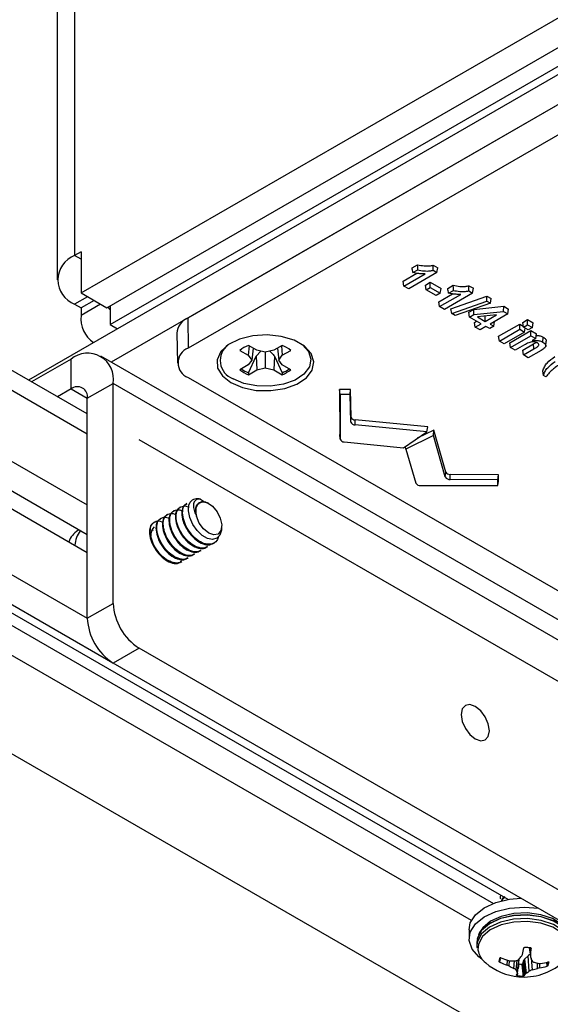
# Model space of a CAD drawing. Header units: inches. Extents: x 0.3 to 33.8, y 0.2 to 21.7.
# Tile 129 of 192: x 30 to 30.182, y 14.272 to 14.609. Entities that reach past the tile are written whole.
import ezdxf

# ---------------------------------------------------------------- set-up
doc = ezdxf.new("R2010")
doc.units = ezdxf.units.IN
doc.header["$MEASUREMENT"] = 0
doc.linetypes.add('CENTERX2', pattern=[0.7999999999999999, 0.5, -0.1, 0.1, -0.1])

msp = doc.modelspace()

# ---------------------------------------------------------------- linework, layer by layer
at = {"color": 7, "linetype": 'Continuous', "lineweight": 25}
for p, q in [((30.0191506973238, 15.76761158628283), (30.0191506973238, 14.52810102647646)), ((30.01318328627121, 15.75929483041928), (30.01318328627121, 14.51978427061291)), ((30.02136040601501, 14.51529213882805), (30.3696573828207, 14.71635970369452)), ((30.03019924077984, 14.51018958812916), (30.37849621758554, 14.71125715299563)), ((30.03125990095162, 14.50447390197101), (30.38030687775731, 14.70597443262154)), ((30.21687612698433, 14.6087681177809), (30.00337212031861, 14.48551487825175)), ((30.21687612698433, 14.59856135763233), (30.03165955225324, 14.4916381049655)), ((30.21687612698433, 14.59856135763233), (30.05777710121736, 14.50671544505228)), ((30.21703040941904, 14.58826553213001), (30.05793138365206, 14.49641961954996)), ((30.02347721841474, 14.47390845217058), (29.88667427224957, 14.55288311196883)), ((30.02347721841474, 14.46701671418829), (29.89089469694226, 14.54355497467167)), ((30.02136040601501, 14.52937666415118), (30.0191506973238, 14.52810102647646)), ((30.02136040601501, 14.52937666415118), (30.02136040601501, 14.51529213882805)), ((30.02136040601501, 14.52682538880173), (30.0191506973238, 14.52810102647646)), ((30.13445467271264, 14.5238573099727), (30.13635842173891, 14.52495632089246)), ((29.88205586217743, 14.52442587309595), (30.02347721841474, 14.44278506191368)), ((30.1314086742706, 14.51931473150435), (30.1360922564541, 14.52201850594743)), ((30.13165612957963, 14.51768164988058), (30.13888215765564, 14.52185314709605)), ((30.14296446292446, 14.52229749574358), (30.13331242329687, 14.51672549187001)), ((30.13475942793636, 14.52225730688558), (30.13639653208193, 14.52320238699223)), ((30.14164679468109, 14.52305816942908), (30.14296446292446, 14.52229749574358)), ((30.14168495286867, 14.52481207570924), (30.14321191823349, 14.52393057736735)), ((30.14296446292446, 14.52229749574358), (30.14321191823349, 14.52393057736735)), ((30.13165612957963, 14.51768164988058), (30.1314086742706, 14.51931473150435)), ((30.13902367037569, 14.51799591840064), (30.14067358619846, 14.5189483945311)), ((30.14067358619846, 14.5189483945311), (30.14435416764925, 14.51682364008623)), ((30.14067358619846, 14.51717245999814), (30.14067358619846, 14.5189483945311)), ((30.02347721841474, 14.4325799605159), (29.87525474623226, 14.51814697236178)), ((30.02136040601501, 14.51529213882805), (30.03019924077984, 14.51018958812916)), ((30.13331242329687, 14.51672549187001), (30.13165612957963, 14.51768164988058)), ((30.13927112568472, 14.51636283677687), (30.13902367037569, 14.51799591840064)), ((30.13927112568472, 14.51636283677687), (30.14067358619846, 14.51717245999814)), ((30.14270425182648, 14.51438093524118), (30.13927112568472, 14.51636283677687)), ((30.14067358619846, 14.51717245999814), (30.14410671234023, 14.51519055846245)), ((30.14410671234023, 14.51519055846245), (30.14270425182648, 14.51438093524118)), ((30.14359266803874, 14.51228106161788), (30.14827625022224, 14.51498483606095)), ((30.14384012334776, 14.5106479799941), (30.15106615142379, 14.51481947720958)), ((30.14410671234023, 14.51519055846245), (30.14435416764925, 14.51682364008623)), ((30.1551484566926, 14.5152638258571), (30.14549641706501, 14.50969182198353)), ((30.14663866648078, 14.51682364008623), (30.14854241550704, 14.51792265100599)), ((30.14694342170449, 14.51522363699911), (30.14858052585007, 14.51616871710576)), ((30.15383078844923, 14.51602449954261), (30.1551484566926, 14.5152638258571)), ((30.1538689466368, 14.51777840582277), (30.15539591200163, 14.51689690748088)), ((30.1551484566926, 14.5152638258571), (30.15539591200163, 14.51689690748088)), ((30.02356813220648, 14.51401764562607), (30.0191506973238, 14.51146751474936)), ((30.0191506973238, 14.51146751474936), (30.02136040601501, 14.51019187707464)), ((30.02577784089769, 14.51274200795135), (30.02136040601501, 14.51019187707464)), ((30.0279879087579, 14.51146616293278), (30.02136040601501, 14.5076401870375)), ((30.14384012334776, 14.5106479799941), (30.14359266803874, 14.51228106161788)), ((30.14774125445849, 14.50988613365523), (30.16005414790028, 14.51420776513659)), ((30.14802249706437, 14.50823354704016), (30.16002760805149, 14.51244715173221)), ((30.16120669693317, 14.51176647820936), (30.14920351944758, 14.50755175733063)), ((30.16002760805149, 14.51244715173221), (30.16005414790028, 14.51420776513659)), ((30.16002760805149, 14.51244715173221), (30.16120669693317, 14.51176647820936)), ((30.16005414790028, 14.51420776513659), (30.16148790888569, 14.51338007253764)), ((30.16120669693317, 14.51176647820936), (30.16148790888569, 14.51338007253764)), ((29.88205586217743, 14.50817671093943), (30.02347721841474, 14.42653589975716)), ((30.02136040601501, 14.51019187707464), (30.02136040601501, 14.5076401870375)), ((30.03125990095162, 14.51080189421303), (30.03125990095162, 14.50447390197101)), ((30.14549641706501, 14.50969182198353), (30.14384012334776, 14.5106479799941)), ((30.14802249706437, 14.50823354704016), (30.14774125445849, 14.50988613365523)), ((30.14920351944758, 14.50755175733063), (30.14802249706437, 14.50823354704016)), ((30.15387291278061, 14.50869095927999), (30.15551687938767, 14.50964000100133)), ((30.15412036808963, 14.50705787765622), (30.15387291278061, 14.50869095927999)), ((30.15551687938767, 14.50964000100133), (30.16580109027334, 14.51074359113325)), ((30.15560222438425, 14.50791333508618), (30.15551687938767, 14.50964000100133)), ((30.15560222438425, 14.50791333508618), (30.16574250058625, 14.5090014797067)), ((30.16720553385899, 14.50815688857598), (30.16111353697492, 14.50464005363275)), ((30.16574250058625, 14.5090014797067), (30.16580109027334, 14.51074359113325)), ((30.16574250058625, 14.5090014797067), (30.16720553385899, 14.50815688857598)), ((30.16580109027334, 14.51074359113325), (30.16745298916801, 14.50978997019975)), ((30.16720553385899, 14.50815688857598), (30.16745298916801, 14.50978997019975)), ((30.05777710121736, 14.50671544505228), (30.05793138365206, 14.49641961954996)), ((30.15412036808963, 14.50705787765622), (30.15560222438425, 14.50791333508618)), ((30.15805478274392, 14.50478658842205), (30.15412036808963, 14.50705787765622)), ((30.15577666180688, 14.50524739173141), (30.15651661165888, 14.50567455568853)), ((30.1560241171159, 14.50361431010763), (30.15577666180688, 14.50524739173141)), ((30.1560241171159, 14.50361431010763), (30.15805478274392, 14.50478658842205)), ((30.16327566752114, 14.50780054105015), (30.15683580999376, 14.50710953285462)), ((30.15683580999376, 14.50710953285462), (30.15945724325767, 14.50559621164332)), ((30.15942996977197, 14.50738789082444), (30.15945724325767, 14.50737214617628)), ((30.15945724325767, 14.50559621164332), (30.16327566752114, 14.50780054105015)), ((30.15945724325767, 14.50737214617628), (30.15949697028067, 14.50739508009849)), ((30.15945724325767, 14.50559621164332), (30.15945724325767, 14.50737214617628)), ((30.16238270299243, 14.50390737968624), (30.16262602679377, 14.50551319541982)), ((30.17227582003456, 14.50524739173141), (30.17392573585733, 14.50619986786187)), ((30.17252327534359, 14.50361431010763), (30.17227582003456, 14.50524739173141)), ((30.17392573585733, 14.50619986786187), (30.1758294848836, 14.50510085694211)), ((30.17392573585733, 14.5044239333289), (30.17392573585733, 14.50619986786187)), ((30.17558202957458, 14.50346777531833), (30.1758294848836, 14.50510085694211)), ((29.85226829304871, 14.50287700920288), (30.02347721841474, 14.40404020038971)), ((30.03125990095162, 14.50447390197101), (30.03373678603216, 14.50304402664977)), ((30.05411688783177, 14.50152384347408), (30.05433505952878, 14.49131863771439)), ((30.15768041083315, 14.50265815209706), (30.1560241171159, 14.50361431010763)), ((30.15971107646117, 14.50383043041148), (30.15768041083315, 14.50265815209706)), ((30.16098024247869, 14.50309775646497), (30.15971107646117, 14.50383043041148)), ((30.16238270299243, 14.50390737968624), (30.16098024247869, 14.50309775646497)), ((30.16111353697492, 14.50464005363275), (30.16238270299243, 14.50390737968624)), ((30.16402624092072, 14.50048501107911), (30.17126048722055, 14.5046612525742)), ((30.16427369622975, 14.49885192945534), (30.17126048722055, 14.50288531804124)), ((30.1729167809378, 14.50192916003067), (30.16592998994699, 14.49789577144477)), ((30.16783373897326, 14.49828698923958), (30.1750679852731, 14.50246323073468)), ((30.17126048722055, 14.5046612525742), (30.17247047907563, 14.50396273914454)), ((30.17126048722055, 14.50288531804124), (30.17126048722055, 14.5046612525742)), ((30.17126048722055, 14.50288531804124), (30.1729167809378, 14.50192916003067)), ((30.17252327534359, 14.50361431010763), (30.17392573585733, 14.5044239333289)), ((30.17417956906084, 14.50265815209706), (30.17252327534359, 14.50361431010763)), ((30.1729167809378, 14.50192916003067), (30.17311993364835, 14.50326986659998)), ((30.17392573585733, 14.5044239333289), (30.17558202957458, 14.50346777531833)), ((30.17558202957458, 14.50346777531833), (30.17417956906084, 14.50265815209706)), ((30.1750679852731, 14.50246323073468), (30.17697173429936, 14.50136421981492)), ((30.1750679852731, 14.50068729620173), (30.1750679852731, 14.50246323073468)), ((30.17672427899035, 14.49973113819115), (30.17697173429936, 14.50136421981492)), ((30.16427369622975, 14.49885192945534), (30.16402624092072, 14.50048501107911)), ((30.16592998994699, 14.49789577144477), (30.16427369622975, 14.49885192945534)), ((30.16808119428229, 14.49665390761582), (30.16783373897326, 14.49828698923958)), ((30.16808119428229, 14.49665390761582), (30.1750679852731, 14.50068729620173)), ((30.1750679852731, 14.50068729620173), (30.17672427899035, 14.49973113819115)), ((30.17672427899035, 14.49973113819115), (30.17544998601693, 14.498995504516)), ((30.1791742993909, 14.49846325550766), (30.17929787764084, 14.50016790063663)), ((30.1801378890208, 14.49714971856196), (30.18031200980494, 14.49877478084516)), ((29.84342945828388, 14.49777445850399), (30.0321567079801, 14.38882453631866)), ((30.0756174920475, 14.49565594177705), (30.0784847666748, 14.49400069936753)), ((30.07876844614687, 14.49723319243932), (30.0784847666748, 14.49400069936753)), ((30.08142633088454, 14.49569882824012), (30.07855905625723, 14.49735407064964)), ((30.08014698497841, 14.49643737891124), (30.07967243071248, 14.49234545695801)), ((30.08115505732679, 14.49369605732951), (30.08281301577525, 14.49536724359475)), ((30.08429360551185, 14.49501320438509), (30.08142633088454, 14.49569882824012)), ((30.08716088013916, 14.49569882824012), (30.08429360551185, 14.49501320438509)), ((30.08429360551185, 14.49501320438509), (30.08429360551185, 14.48967770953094)), ((30.09002815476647, 14.49735407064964), (30.08716088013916, 14.49569882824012)), ((30.08844022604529, 14.49643737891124), (30.08891478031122, 14.49234545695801)), ((30.08981876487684, 14.49723319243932), (30.0901024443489, 14.49400069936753)), ((30.0901024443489, 14.49400069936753), (30.09296971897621, 14.49565594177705)), ((30.16973748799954, 14.49569774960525), (30.16808119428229, 14.49665390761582)), ((30.17290791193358, 14.49752799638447), (30.16973748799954, 14.49569774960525)), ((30.17227582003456, 14.49572263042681), (30.17598813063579, 14.49786570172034)), ((30.17252327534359, 14.49408954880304), (30.17227582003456, 14.49572263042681)), ((30.17252327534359, 14.49408954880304), (30.17611185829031, 14.49616119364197)), ((30.17852913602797, 14.49564434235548), (30.17417956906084, 14.49313339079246)), ((30.17611185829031, 14.49616119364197), (30.17598813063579, 14.49786570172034)), ((30.01790944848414, 14.49268683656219), (30.0044290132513, 14.48490474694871)), ((30.01790944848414, 14.48248007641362), (30.01790944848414, 14.49268683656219)), ((30.68216940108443, 14.11610676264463), (30.02809562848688, 14.49369551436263)), ((30.0784847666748, 14.49400069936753), (30.07967243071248, 14.49234545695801)), ((30.07967243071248, 14.49234545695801), (30.0784847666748, 14.49069021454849)), ((30.07855035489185, 14.4880208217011), (30.08115505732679, 14.49369605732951)), ((30.08115505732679, 14.49369605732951), (30.08142633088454, 14.4889920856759)), ((30.08743215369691, 14.49369605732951), (30.08716088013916, 14.4889920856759)), ((30.08743215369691, 14.49369605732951), (30.09003685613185, 14.4880208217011)), ((30.08891478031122, 14.49234545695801), (30.0901024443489, 14.49400069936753)), ((30.0901024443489, 14.49069021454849), (30.08891478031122, 14.49234545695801)), ((30.17417956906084, 14.49313339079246), (30.17252327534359, 14.49408954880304)), ((30.0784847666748, 14.49069021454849), (30.0756174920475, 14.48903497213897)), ((30.07855035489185, 14.4880208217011), (30.07855905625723, 14.48733684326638)), ((30.07855905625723, 14.48733684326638), (30.08142633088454, 14.4889920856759)), ((30.08142633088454, 14.4889920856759), (30.08429360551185, 14.48967770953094)), ((30.08429360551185, 14.48967770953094), (30.08716088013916, 14.4889920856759)), ((30.08716088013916, 14.4889920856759), (30.09002815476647, 14.48733684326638)), ((30.09003685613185, 14.4880208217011), (30.09002815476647, 14.48733684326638)), ((30.09296971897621, 14.48903497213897), (30.0901024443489, 14.49069021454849)), ((30.05793138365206, 14.48639264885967), (30.27006341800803, 14.36393143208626)), ((30.1802103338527, 14.48657467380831), (30.17931823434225, 14.48708967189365)), ((30.01790944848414, 14.48248007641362), (30.01326928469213, 14.47980136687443)), ((30.01790944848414, 14.48248007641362), (30.0234772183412, 14.47926587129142)), ((30.02347721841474, 14.47926482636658), (30.03231605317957, 14.48436737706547)), ((30.68638982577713, 14.10677862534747), (30.03231605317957, 14.48436737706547)), ((30.03231605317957, 14.40914275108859), (30.03231605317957, 14.48436737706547)), ((30.11345016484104, 14.48229775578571), (30.10965020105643, 14.48229627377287)), ((30.10965020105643, 14.48229627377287), (30.10973805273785, 14.46694137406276)), ((30.10982575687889, 14.48056224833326), (30.10965020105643, 14.48229627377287)), ((30.11327759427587, 14.48056359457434), (30.11345016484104, 14.48229775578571)), ((30.11367811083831, 14.47279064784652), (30.11345016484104, 14.48229775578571)), ((30.02347721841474, 14.4040402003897), (30.02347721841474, 14.47926482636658)), ((30.11327759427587, 14.48056359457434), (30.10982575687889, 14.48056224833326)), ((30.10982575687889, 14.48056224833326), (30.10991302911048, 14.46530862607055)), ((30.11350315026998, 14.47115616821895), (30.11327759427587, 14.48056359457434)), ((30.11350315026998, 14.47115616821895), (30.11367811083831, 14.47279064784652)), ((30.11498629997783, 14.47016251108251), (30.11501455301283, 14.47189527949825)), ((30.13983398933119, 14.46955102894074), (30.11501455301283, 14.47189527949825)), ((30.13950139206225, 14.46784700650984), (30.11498629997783, 14.47016251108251)), ((30.13150271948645, 14.46237358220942), (30.13950139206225, 14.46784700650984)), ((30.14189476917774, 14.46836136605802), (30.1362001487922, 14.46558799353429)), ((30.13950139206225, 14.46784700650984), (30.13983398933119, 14.46955102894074)), ((30.14177188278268, 14.4665362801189), (30.14189476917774, 14.46836136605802)), ((30.14595557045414, 14.45403341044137), (30.14189476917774, 14.46836136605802)), ((30.10973805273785, 14.46694137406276), (30.10974152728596, 14.46687986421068)), ((30.10991302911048, 14.46530862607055), (30.10973805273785, 14.46694137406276)), ((30.10974152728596, 14.46687986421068), (30.1099161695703, 14.46525303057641)), ((30.11127977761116, 14.46437590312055), (30.13150271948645, 14.46237358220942)), ((30.14177188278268, 14.4665362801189), (30.13229060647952, 14.46191874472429)), ((30.14578288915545, 14.45238401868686), (30.14177188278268, 14.4665362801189)), ((30.13229060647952, 14.46191874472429), (30.13218617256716, 14.46284126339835)), ((30.13229060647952, 14.46191874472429), (30.13575910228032, 14.45024429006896)), ((30.14578288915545, 14.45238401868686), (30.14595557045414, 14.45403341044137)), ((30.147504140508, 14.45152781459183), (30.14750656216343, 14.45326189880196)), ((30.16380004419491, 14.45139760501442), (30.147504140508, 14.45152781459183)), ((30.16397513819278, 14.4531303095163), (30.14750656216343, 14.45326189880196)), ((30.16379771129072, 14.44940490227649), (30.16380004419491, 14.45139760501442)), ((30.16379771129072, 14.44940490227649), (30.16397257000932, 14.45093663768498)), ((30.16380004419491, 14.45139760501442), (30.16397513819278, 14.4531303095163)), ((30.16397257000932, 14.45093663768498), (30.16397513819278, 14.4531303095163)), ((30.13737480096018, 14.44945528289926), (30.16379771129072, 14.44940490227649)), ((30.06219401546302, 14.44472300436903), (30.06357096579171, 14.44390794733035)), ((30.05306426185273, 14.44079880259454), (30.05278804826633, 14.4406393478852)), ((30.05527397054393, 14.44207444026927), (30.05499775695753, 14.44191498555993)), ((30.05748367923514, 14.44335007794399), (30.05720746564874, 14.44319062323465)), ((30.06124191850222, 14.44296218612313), (30.0614205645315, 14.44328287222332)), ((30.06498510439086, 14.44331226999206), (30.0647945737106, 14.44342229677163)), ((30.04864484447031, 14.4382475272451), (30.04836863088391, 14.43808807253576)), ((30.05085455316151, 14.43952316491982), (30.05057833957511, 14.43936371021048)), ((30.06081667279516, 14.43892780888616), (30.06075219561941, 14.43943047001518)), ((30.02060138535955, 14.43424014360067), (30.0202548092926, 14.43404006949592)), ((30.0464351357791, 14.43697188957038), (30.0461589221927, 14.43681243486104)), ((30.06940159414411, 14.43505425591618), (30.06940159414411, 14.43566185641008)), ((30.06209223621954, 14.42707396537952), (30.06236844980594, 14.42723342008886)), ((30.06430194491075, 14.42834960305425), (30.06457815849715, 14.42850905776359)), ((30.06651165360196, 14.42962524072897), (30.06678786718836, 14.42978469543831)), ((29.95848752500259, 14.42414256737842), (30.16226000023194, 14.30650722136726)), ((30.05767281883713, 14.42452269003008), (30.05794903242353, 14.42468214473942)), ((30.05988252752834, 14.4257983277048), (30.06015874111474, 14.42595778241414)), ((30.16725139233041, 14.3078694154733), (29.96786327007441, 14.4229737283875)), ((30.05546311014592, 14.42324705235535), (30.05573932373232, 14.42340650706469)), ((30.15473560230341, 14.30064420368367), (29.95534748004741, 14.41574851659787)), ((29.90857236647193, 14.4091560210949), (30.18775391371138, 14.24798794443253)), ((30.02347721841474, 14.4040402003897), (30.03231605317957, 14.40914275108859)), ((30.0411548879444, 14.39383344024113), (30.03231605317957, 14.38873088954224)), ((30.6775509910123, 14.02644978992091), (30.0411548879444, 14.39383344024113)), ((30.66871215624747, 14.02134723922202), (30.03231605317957, 14.38873088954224)), ((30.15393195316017, 14.29750920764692), (30.15393195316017, 14.29440635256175)), ((30.15753521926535, 14.29656180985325), (30.15714288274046, 14.2957112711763)), ((30.15676812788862, 14.29464193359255), (30.15658195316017, 14.29323257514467)), ((30.15676812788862, 14.29346815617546), (30.15658195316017, 14.29205879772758)), ((30.15658195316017, 14.29323257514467), (30.15658195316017, 14.29205879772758)), ((30.15678732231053, 14.29473015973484), (30.15671736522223, 14.29443548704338)), ((30.15711122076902, 14.29262237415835), (30.15696642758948, 14.29061739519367)), ((30.17451652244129, 14.2913445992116), (30.17489495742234, 14.28846791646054)), ((30.1745576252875, 14.29133928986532), (30.17489875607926, 14.28874617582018)), ((30.17520012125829, 14.29105234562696), (30.17518538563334, 14.29114870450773)), ((30.16418884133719, 14.28667956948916), (30.16427285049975, 14.28735175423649)), ((30.1645070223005, 14.28750349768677), (30.16437736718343, 14.28646650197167)), ((30.16697884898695, 14.2853903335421), (30.16704985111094, 14.28708706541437)), ((30.16740049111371, 14.28697698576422), (30.16800644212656, 14.28687838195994)), ((30.16761950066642, 14.28694134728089), (30.16754405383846, 14.28513840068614)), ((30.16921649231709, 14.28428760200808), (30.16949661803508, 14.28690036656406)), ((30.17027098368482, 14.28699460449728), (30.16992131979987, 14.28373324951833)), ((30.17042218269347, 14.28287472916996), (30.17102565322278, 14.2874927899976)), ((30.17047537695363, 14.2826912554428), (30.17108197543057, 14.2873332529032)), ((30.17089507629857, 14.28578815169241), (30.17068421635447, 14.28428939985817)), ((30.17088040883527, 14.28579076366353), (30.17089507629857, 14.28578815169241)), ((30.17192766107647, 14.28853989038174), (30.17215029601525, 14.28898958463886)), ((30.17229409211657, 14.28580023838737), (30.17264610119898, 14.28712485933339)), ((30.1732136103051, 14.28240492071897), (30.17264610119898, 14.28712485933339)), ((30.17285351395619, 14.28745433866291), (30.1740771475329, 14.28861972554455)), ((30.17285351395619, 14.28745433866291), (30.17343624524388, 14.28260779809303)), ((30.17448675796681, 14.28332892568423), (30.1740771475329, 14.28861972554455)), ((30.17489875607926, 14.28874617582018), (30.17494172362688, 14.28827295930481)), ((30.17513750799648, 14.2877337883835), (30.17544702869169, 14.28373581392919)), ((30.17735746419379, 14.28426930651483), (30.17734763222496, 14.28609616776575)), ((30.17781985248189, 14.28600928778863), (30.17838505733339, 14.28600417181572)), ((30.17795485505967, 14.28600806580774), (30.17796341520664, 14.28441751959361)), ((30.18059560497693, 14.28503018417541), (30.18047653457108, 14.28640382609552)), ((30.18074150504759, 14.28645445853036), (30.18084877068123, 14.28520413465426)), ((30.16754405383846, 14.28513840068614), (30.16697884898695, 14.2853903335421)), ((30.17044793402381, 14.28260646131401), (30.17034058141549, 14.28184117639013)), ((30.17046515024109, 14.28264832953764), (30.17042218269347, 14.28287472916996)), ((30.17343624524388, 14.28260779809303), (30.1732136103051, 14.28240492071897)), ((30.17796341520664, 14.28441751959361), (30.17735746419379, 14.28426930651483))]:
    msp.add_line(p, q, dxfattribs=at)
at = {"color": 7, "linetype": 'CENTERX2'}
msp.add_line((30.47425779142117, 14.21504285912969), (29.89089469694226, 14.55181120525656), dxfattribs=at)
at = {"color": 7, "linetype": 'Continuous', "lineweight": 25, "flags": 128}
for points in [[(30.13639653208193, 14.52320238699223), (30.13637743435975, 14.52407933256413), (30.13635842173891, 14.52495632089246)], [(30.14858052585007, 14.51616871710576), (30.14856142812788, 14.51704566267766), (30.14854241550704, 14.51792265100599)], [(30.03125990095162, 14.50958018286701), (30.03113757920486, 14.50971241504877), (30.03065705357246, 14.51045387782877)], [(30.07255563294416, 14.48462994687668), (30.07653694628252, 14.4829336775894), (30.08120747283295, 14.48199022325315), (30.08615221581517, 14.48188341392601), (30.09093181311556, 14.4826227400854), (30.09512157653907, 14.4841425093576), (30.09834922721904, 14.48630768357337), (30.10032797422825, 14.48892587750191), (30.10088199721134, 14.49176445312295), (30.09996206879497, 14.49457119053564), (30.09764992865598, 14.49709669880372), (30.09415102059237, 14.49911657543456), (30.08977623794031, 14.50045134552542), (30.08491429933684, 14.50098240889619), (30.07999720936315, 14.50066257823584), (30.0754618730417, 14.49952027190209), (30.07171127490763, 14.49765698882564), (30.06907867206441, 14.49523828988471), (30.06779798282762, 14.49247908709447), (30.06798300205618, 14.48962454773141), (30.06961728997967, 14.48692831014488), (30.07255563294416, 14.48462994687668)], [(30.09697795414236, 14.49758789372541), (30.09901818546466, 14.49531984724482), (30.09988269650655, 14.49268219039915), (30.09936204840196, 14.49001461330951), (30.09750250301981, 14.48755414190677), (30.09446928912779, 14.48551939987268), (30.09053192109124, 14.48409118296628), (30.08604025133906, 14.48339639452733), (30.08139338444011, 14.48349676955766), (30.07700421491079, 14.48438338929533), (30.07326273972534, 14.48597747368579)], [(30.17931823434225, 14.48708967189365), (30.17922375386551, 14.4878893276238), (30.17912931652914, 14.48868896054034)], [(30.06933468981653, 14.43505372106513), (30.0693450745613, 14.43414227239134), (30.06881548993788, 14.43249081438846), (30.06778401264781, 14.43140817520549), (30.06631228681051, 14.43098812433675), (30.06457560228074, 14.43131832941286), (30.06273411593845, 14.4323620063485), (30.06098090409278, 14.43403636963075), (30.05952620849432, 14.43613211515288), (30.05849670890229, 14.43848135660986), (30.05804752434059, 14.44075807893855), (30.05821225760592, 14.4427531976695), (30.05862974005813, 14.4437275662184), (30.05862974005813, 14.4437275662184)], [(30.0614205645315, 14.44328287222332), (30.06275134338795, 14.44390199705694), (30.06444999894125, 14.44358371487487), (30.06623669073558, 14.44238046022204), (30.0678170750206, 14.44049046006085), (30.06893079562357, 14.43822507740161), (30.06939437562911, 14.43595751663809), (30.06913144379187, 14.43406134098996), (30.06818531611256, 14.4328489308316), (30.06671185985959, 14.43252002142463), (30.06495381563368, 14.43312879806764), (30.06320080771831, 14.43457496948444), (30.06174163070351, 14.43662029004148), (30.06081667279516, 14.43892780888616)], [(30.15605973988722, 14.362774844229), (30.15789980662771, 14.3621352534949), (30.15945973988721, 14.36243834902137), (30.1605020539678, 14.36363798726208), (30.16086806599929, 14.36555153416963), (30.1605020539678, 14.36788766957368), (30.15945973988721, 14.37029073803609), (30.15789980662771, 14.37239489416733), (30.15605973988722, 14.37387979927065), (30.15421967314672, 14.37451939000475), (30.15265973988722, 14.37421629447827), (30.15161742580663, 14.37301665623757), (30.15125141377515, 14.37110310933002), (30.15161742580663, 14.36876697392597), (30.15265973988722, 14.36636390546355), (30.15421967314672, 14.36425974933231), (30.15605973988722, 14.362774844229)], [(30.15393195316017, 14.29750920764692), (30.15436023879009, 14.29980948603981), (30.15611469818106, 14.30257779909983), (30.15909787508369, 14.30497019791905), (30.16308852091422, 14.30680924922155), (30.16779066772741, 14.30795855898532), (30.17161419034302, 14.30831578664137)], [(30.15842365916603, 14.28737709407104), (30.15726429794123, 14.28824643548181), (30.15495717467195, 14.29087616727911), (30.15396461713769, 14.2937677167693), (30.15436023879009, 14.29670663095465), (30.15611469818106, 14.29947494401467), (30.15909787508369, 14.30186734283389), (30.16308852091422, 14.30370639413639), (30.16779066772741, 14.30485570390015), (30.172855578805, 14.30523003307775), (30.17762079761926, 14.30484824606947)], [(30.187828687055, 14.29656180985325), (30.1876722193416, 14.29687781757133), (30.18565601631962, 14.29931105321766), (30.1824870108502, 14.30129311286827), (30.17844678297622, 14.30264788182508), (30.17389432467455, 14.30325498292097), (30.16923414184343, 14.30306047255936), (30.16488031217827, 14.30208163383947), (30.16121969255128, 14.30040544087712), (30.1585775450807, 14.29818083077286), (30.15753521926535, 14.29656180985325)], [(30.18878195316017, 14.29323257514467), (30.18807907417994, 14.29594881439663), (30.18600814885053, 14.2984480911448), (30.18275313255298, 14.30048394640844), (30.17860324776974, 14.30187548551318), (30.17392722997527, 14.30249906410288), (30.16914056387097, 14.30229927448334), (30.16466856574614, 14.30129386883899), (30.16090859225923, 14.2995721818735), (30.1581947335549, 14.29728719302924), (30.15676812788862, 14.29464193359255)], [(30.18877625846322, 14.29181161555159), (30.18878189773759, 14.29203441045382), (30.18807907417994, 14.29477503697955), (30.18600814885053, 14.29727431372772), (30.18275313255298, 14.29931016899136), (30.17860324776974, 14.30070170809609), (30.17392722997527, 14.3013252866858), (30.16914056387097, 14.30112549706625), (30.16466856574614, 14.3001200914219), (30.16090859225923, 14.29839840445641), (30.1581947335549, 14.29611341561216), (30.15676812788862, 14.29346815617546)], [(30.18864654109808, 14.29443548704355), (30.18806050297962, 14.2960354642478), (30.18599207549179, 14.29853172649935), (30.18274098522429, 14.30056512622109), (30.17859610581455, 14.30195498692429), (30.17392572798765, 14.30257781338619), (30.1691448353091, 14.3023782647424), (30.16467823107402, 14.30137407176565), (30.16092279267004, 14.29965446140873), (30.15821220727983, 14.29737222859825), (30.15678732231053, 14.29473015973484)], [(30.18842498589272, 14.29092168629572), (30.18843479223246, 14.29121953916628), (30.18774712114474, 14.2939010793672), (30.18572084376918, 14.29634647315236), (30.18253600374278, 14.29833843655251), (30.17847558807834, 14.29969997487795), (30.17390038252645, 14.30031010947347), (30.1692169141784, 14.30011462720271), (30.16484132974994, 14.29913089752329), (30.1611624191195, 14.29744632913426), (30.1585070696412, 14.29521060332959), (30.15711122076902, 14.29262237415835)]]:
    msp.add_lwpolyline(points, dxfattribs=at)
at = {"color": 7, "linetype": 'Continuous', "lineweight": 25}
for centre, radius, start, end in [((30.02230718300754, 14.51978427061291), 0.00889560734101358, 110.7834207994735, 249.2165792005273), ((30.03134371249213, 14.50653822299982), 0.01004394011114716, 173.7011524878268, 234.9866671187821), ((30.06023090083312, 14.50109937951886), 0.006128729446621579, 113.6017211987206, 176.0286258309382), ((30.02353333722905, 14.48579207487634), 0.008897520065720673, 350.7859630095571, 129.2032852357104), ((30.05983416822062, 14.49140613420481), 0.005362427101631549, 110.7834207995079, 249.2165792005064), ((30.07552271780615, 14.49222227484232), 0.006641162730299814, 126.105467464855, 250.1049353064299), ((30.0818915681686, 14.48818455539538), 0.009756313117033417, 109.9728560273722, 130.0217674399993), ((30.08669564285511, 14.48818455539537), 0.009756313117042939, 49.97823256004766, 70.02714397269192), ((30.08189156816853, 14.49650635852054), 0.009756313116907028, 229.9782325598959, 250.0271439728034), ((30.08217042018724, 14.4976490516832), 0.01028628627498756, 233.9985704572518, 249.3945171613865), ((30.08669564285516, 14.49650635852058), 0.009756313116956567, 289.9728560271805, 310.0217674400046), ((30.08653133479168, 14.49743635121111), 0.010046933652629, 290.4209385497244, 306.1859738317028), ((30.02008293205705, 14.47981543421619), 0.003438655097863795, 350.7859630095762, 129.2032852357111), ((30.11486611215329, 14.47158683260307), 0.001429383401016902, 197.5353294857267, 274.8233352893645), ((30.11490625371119, 14.47317871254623), 0.001287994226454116, 197.5353294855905, 274.8233352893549), ((30.11117070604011, 14.46568380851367), 0.001312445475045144, 196.6105706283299, 274.7670983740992), ((30.14728816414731, 14.45325187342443), 0.001737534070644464, 209.9652688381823, 277.1403625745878), ((30.14731194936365, 14.45481542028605), 0.001565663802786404, 209.9652688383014, 277.1403625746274), ((30.13716545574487, 14.45107538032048), 0.001633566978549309, 210.5811353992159, 277.3628285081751), ((30.06108997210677, 14.44179729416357), 0.003127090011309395, 69.32554490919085, 141.8826441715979), ((30.02400843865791, 14.42784466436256), 0.007243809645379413, 121.210545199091, 161.1385605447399), ((30.02921565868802, 14.42800578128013), 0.01008560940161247, 143.7841937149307, 174.2503596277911), ((30.04918622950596, 14.43245167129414), 0.004011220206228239, 135.3254455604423, 184.7847082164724), ((30.05150625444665, 14.41001601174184), 0.01921006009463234, 182.6054784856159, 237.3945216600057), ((30.04266741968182, 14.40491346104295), 0.01921006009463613, 182.6054784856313, 237.3945216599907), ((30.16391029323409, 14.29173262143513), 0.00703285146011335, 189.124126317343, 232.4133913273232), ((29.99354381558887, 14.32933208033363), 0.1831059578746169, 347.2719815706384, 348.0050595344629), ((30.17269879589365, 14.27712526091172), 0.01433484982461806, 80.66774882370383, 89.21021405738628), ((30.1142570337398, 14.29784347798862), 0.06132030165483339, 351.4682698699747, 353.6415340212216), ((30.17268195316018, 14.30141438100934), 0.02008258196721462, 229.4293354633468, 264.9389814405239), ((30.16723783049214, 14.28652660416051), 0.003052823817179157, 153.1080534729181, 177.1279249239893), ((30.17451331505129, 14.30728625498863), 0.02315598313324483, 244.0411963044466, 251.0114737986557), ((30.17516840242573, 14.31234850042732), 0.02653401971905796, 246.9238953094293, 252.9771595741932), ((30.16839755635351, 14.31096082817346), 0.02408562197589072, 269.0695619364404, 273.6166195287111), ((30.14976714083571, 14.30672120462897), 0.02866441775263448, 317.4301684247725, 320.6332737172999), ((30.1726642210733, 14.2992226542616), 0.01355048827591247, 262.4980759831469, 267.3798868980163), ((30.17268195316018, 14.30141438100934), 0.02008258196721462, 264.9389814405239, 310.5706645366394), ((30.22772425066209, 14.30712945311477), 0.05604964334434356, 199.659206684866, 201.1285156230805), ((30.18118322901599, 14.30558722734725), 0.01986474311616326, 255.3149727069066, 260.2520715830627), ((30.17548648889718, 14.3082286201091), 0.02241267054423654, 277.4307168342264, 284.2054233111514), ((30.17812607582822, 14.28658495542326), 0.003052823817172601, 333.1080534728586, 357.1279249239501), ((30.17834884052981, 14.30430848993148), 0.0220053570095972, 240.5932026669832, 245.4803256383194), ((30.17855635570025, 14.2881955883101), 0.009719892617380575, 207.3286233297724, 213.1901620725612), ((30.16383688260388, 14.28494546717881), 0.007015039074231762, 334.4096807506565, 340.8853808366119), ((30.16785497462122, 14.29186413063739), 0.01080880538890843, 301.0886247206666, 307.8469099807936), ((30.17019264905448, 14.306239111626), 0.02310858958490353, 283.1427392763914, 288.0622357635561), ((30.17464509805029, 14.30463466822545), 0.02048766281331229, 279.321063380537, 286.8845049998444), ((30.17266511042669, 14.29598629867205), 0.01433484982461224, 260.6677488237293, 269.2102140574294), ((30.17032899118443, 14.28389441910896), 0.003246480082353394, 317.2271691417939, 332.6900345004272)]:
    msp.add_arc(centre, radius, start, end, dxfattribs=at)
for centre, major_axis, ratio, start_param, end_param in [((30.16951252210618, 14.2874003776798), (0.001573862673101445, 6.779988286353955e-07), 0.5740138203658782, 6.131553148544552, 6.522073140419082), ((30.17420092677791, 14.2869851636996), (0.00157283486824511, -4.948384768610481e-06), 0.5747586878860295, 2.60139661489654, 2.991916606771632), ((30.17541909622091, 14.28814534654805), (0.001568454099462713, -8.361913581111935e-06), 0.5783796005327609, 1.819693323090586, 2.600555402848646)]:
    msp.add_ellipse(centre, major_axis=major_axis, ratio=ratio, start_param=start_param, end_param=end_param, dxfattribs=at)
for points, knots in [([(30.13635842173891, 14.52495632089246), (30.13709353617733, 14.52481098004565), (30.13842377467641, 14.52454797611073), (30.14030288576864, 14.524511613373), (30.14128958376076, 14.52472612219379), (30.14168495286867, 14.52481207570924)], [0, 0, 0, 0, 0.4253777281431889, 0.7697493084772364, 1, 1, 1, 1]), ([(30.13475942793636, 14.52225730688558), (30.13470852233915, 14.52252389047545), (30.13460671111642, 14.52305705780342), (30.13450535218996, 14.52359055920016), (30.13445467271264, 14.5238573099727)], [0, 0, 0, 0, 0.4999998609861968, 1, 1, 1, 1]), ([(30.13888215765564, 14.52185314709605), (30.13848049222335, 14.52184998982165), (30.13767610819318, 14.52184366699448), (30.13627327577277, 14.52194275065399), (30.1353262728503, 14.52213952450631), (30.13475942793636, 14.52225730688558)], [0, 0, 0, 0, 0.285909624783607, 0.5725689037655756, 1, 1, 1, 1]), ([(30.13639653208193, 14.52320238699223), (30.13710764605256, 14.52306661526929), (30.13845122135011, 14.52281008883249), (30.1403001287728, 14.52277854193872), (30.14128797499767, 14.52298366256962), (30.14164679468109, 14.52305816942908)], [0, 0, 0, 0, 0.4172336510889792, 0.7883192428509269, 1, 1, 1, 1]), ([(30.14164679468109, 14.52305816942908), (30.14165318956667, 14.5233504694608), (30.14166597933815, 14.52393506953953), (30.14167862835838, 14.52451974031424), (30.14168495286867, 14.52481207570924)], [0, 0, 0, 0, 0.4999999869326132, 1, 1, 1, 1]), ([(30.14694342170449, 14.51522363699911), (30.14689251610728, 14.51549022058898), (30.14679070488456, 14.51602338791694), (30.1466893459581, 14.51655688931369), (30.14663866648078, 14.51682364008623)], [0, 0, 0, 0, 0.4999998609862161, 1, 1, 1, 1]), ([(30.15106615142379, 14.51481947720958), (30.15066448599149, 14.51481631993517), (30.14986010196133, 14.514809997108), (30.14845726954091, 14.51490908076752), (30.14751026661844, 14.51510585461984), (30.14694342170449, 14.51522363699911)], [0, 0, 0, 0, 0.2859096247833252, 0.5725689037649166, 1, 1, 1, 1]), ([(30.14854241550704, 14.51792265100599), (30.14927752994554, 14.51777731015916), (30.15060776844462, 14.51751430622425), (30.15248687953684, 14.51747794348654), (30.15347357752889, 14.51769245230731), (30.1538689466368, 14.51777840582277)], [0, 0, 0, 0, 0.4253777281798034, 0.7697493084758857, 1, 1, 1, 1]), ([(30.14858052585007, 14.51616871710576), (30.14929163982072, 14.51603294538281), (30.15063521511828, 14.51577641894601), (30.15248412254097, 14.51574487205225), (30.15347196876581, 14.51594999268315), (30.15383078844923, 14.51602449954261)], [0, 0, 0, 0, 0.4172336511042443, 0.7883192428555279, 1, 1, 1, 1]), ([(30.15383078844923, 14.51602449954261), (30.15383718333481, 14.51631679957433), (30.15384997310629, 14.51690139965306), (30.15386262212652, 14.51748607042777), (30.1538689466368, 14.51777840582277)], [0, 0, 0, 0, 0.4999999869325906, 1, 1, 1, 1]), ([(30.17727527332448, 14.49823354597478), (30.17705166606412, 14.49833656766), (30.17661736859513, 14.49853665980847), (30.17581289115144, 14.49861256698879), (30.17501616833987, 14.49853596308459), (30.17401475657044, 14.49816782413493), (30.17335904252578, 14.49778877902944), (30.17290791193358, 14.49752799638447)], [0, 0, 0, 0, 0.1644454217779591, 0.3193913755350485, 0.4586280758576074, 0.627536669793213, 1, 1, 1, 1]), ([(30.17544998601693, 14.498995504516), (30.17584881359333, 14.49902730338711), (30.17665197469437, 14.49909134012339), (30.17787080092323, 14.49899295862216), (30.17870250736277, 14.49872088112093), (30.17908280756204, 14.49851321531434), (30.1791742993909, 14.49846325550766)], [0, 0, 0, 0, 0.3014686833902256, 0.6070992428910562, 0.9054767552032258, 1, 1, 1, 1]), ([(30.17598813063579, 14.49786570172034), (30.17629139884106, 14.49802935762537), (30.1766002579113, 14.4981960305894), (30.17685149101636, 14.49839078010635), (30.17685603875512, 14.49839430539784)], [0, 0, 0, 0, 0.9818983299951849, 1, 1, 1, 1]), ([(30.17611185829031, 14.49616119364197), (30.17639868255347, 14.49633053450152), (30.17697486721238, 14.49667071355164), (30.17764377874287, 14.49713139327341), (30.17779106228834, 14.49757725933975), (30.17770455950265, 14.49788044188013), (30.17749465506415, 14.49809779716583), (30.17732713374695, 14.4982014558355), (30.17727527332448, 14.49823354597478)], [0, 0, 0, 0, 0.2893223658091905, 0.5812029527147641, 0.7044129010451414, 0.8280589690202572, 0.9467713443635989, 0.9999999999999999, 0.9999999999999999, 0.9999999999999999, 0.9999999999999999]), ([(30.17687659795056, 14.50073636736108), (30.17715880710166, 14.50074040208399), (30.17783681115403, 14.50075009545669), (30.17866890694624, 14.50049406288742), (30.17912860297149, 14.50025568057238), (30.17929787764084, 14.50016790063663)], [0, 0, 0, 0, 0.3105647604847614, 0.746128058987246, 1, 1, 1, 1]), ([(30.1791742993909, 14.49846325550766), (30.17940331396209, 14.49830738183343), (30.17983629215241, 14.49801268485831), (30.1801454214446, 14.49750121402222), (30.18015462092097, 14.49698888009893), (30.17969660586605, 14.49631684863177), (30.17900220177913, 14.49591684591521), (30.17852913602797, 14.49564434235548)], [0, 0, 0, 0, 0.1865621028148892, 0.3527169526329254, 0.4857985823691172, 0.6496980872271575, 0.9999999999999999, 0.9999999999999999, 0.9999999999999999, 0.9999999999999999]), ([(30.17929787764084, 14.50016790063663), (30.17957751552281, 14.49996594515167), (30.18005161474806, 14.4996235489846), (30.18035306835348, 14.49911094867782), (30.18028559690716, 14.49885482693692), (30.18026523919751, 14.49877754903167)], [0, 0, 0, 0, 0.5010305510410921, 0.8494492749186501, 0.9999999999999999, 0.9999999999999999, 0.9999999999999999, 0.9999999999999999]), ([(30.0858445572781, 14.4953840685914), (30.08609459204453, 14.4951560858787), (30.08666961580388, 14.49463177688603), (30.08715680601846, 14.49403393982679), (30.08743215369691, 14.49369605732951)], [0, 0, 0, 0, 0.4348251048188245, 1, 1, 1, 1]), ([(30.17912931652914, 14.48868896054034), (30.17930071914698, 14.48914269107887), (30.1796436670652, 14.49005052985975), (30.18078475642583, 14.49177696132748), (30.1822757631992, 14.49285379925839), (30.18326005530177, 14.49356467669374)], [0, 0, 0, 0, 0.2534888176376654, 0.5071886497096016, 1, 1, 1, 1]), ([(30.17931823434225, 14.48708967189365), (30.17949338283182, 14.48754303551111), (30.17984382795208, 14.48845014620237), (30.18098476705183, 14.49013615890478), (30.18243831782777, 14.4911807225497), (30.18338377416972, 14.49186015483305)], [0, 0, 0, 0, 0.2588522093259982, 0.5179233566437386, 1, 1, 1, 1]), ([(30.18130916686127, 14.48796792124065), (30.18111411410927, 14.48773919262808), (30.18072352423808, 14.48728116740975), (30.18038153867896, 14.48681036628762), (30.1802103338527, 14.48657467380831)], [0, 0, 0, 0, 0.4993799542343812, 1, 1, 1, 1]), ([(30.18500225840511, 14.49088218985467), (30.18445575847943, 14.4905411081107), (30.1834734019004, 14.48992799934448), (30.18226304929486, 14.48893923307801), (30.18162793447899, 14.48829251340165), (30.18130916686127, 14.48796792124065)], [0, 0, 0, 0, 0.3844399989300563, 0.6910470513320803, 1, 1, 1, 1]), ([(30.06219401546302, 14.44472300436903), (30.06173176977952, 14.44476055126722), (30.06080729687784, 14.44483564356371), (30.05993624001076, 14.44395649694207), (30.05960985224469, 14.44247747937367), (30.05994921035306, 14.44068158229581), (30.06054988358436, 14.43946718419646), (30.06081667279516, 14.43892780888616)], [0, 0, 0, 0, 0.2143812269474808, 0.4287538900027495, 0.643445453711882, 0.8416361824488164, 1, 1, 1, 1]), ([(30.06229110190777, 14.42735901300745), (30.06209332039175, 14.42720058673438), (30.06136648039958, 14.4266183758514), (30.05949887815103, 14.42677053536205), (30.05707547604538, 14.4278420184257), (30.05474282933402, 14.42994185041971), (30.05288706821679, 14.43265066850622), (30.05175555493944, 14.43556969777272), (30.05150403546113, 14.43822692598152), (30.05214587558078, 14.44024183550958), (30.05357342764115, 14.44116637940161), (30.05495365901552, 14.44128179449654), (30.05576325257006, 14.4407812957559), (30.05586299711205, 14.44071963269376)], [0, 0, 0, 0, 0.03929188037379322, 0.1443962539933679, 0.2495006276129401, 0.3546050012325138, 0.4597093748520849, 0.5648137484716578, 0.669918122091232, 0.7750224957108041, 0.8801268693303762, 0.9852312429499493, 0.9999999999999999, 0.9999999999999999, 0.9999999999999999, 0.9999999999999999]), ([(30.0550751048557, 14.44178939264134), (30.05476174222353, 14.44162029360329), (30.05394793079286, 14.44118113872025), (30.05345390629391, 14.43931949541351), (30.05368466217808, 14.43669220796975), (30.0548217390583, 14.4337651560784), (30.05667600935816, 14.43105848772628), (30.05900905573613, 14.42895807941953), (30.06143234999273, 14.42788675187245), (30.06329997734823, 14.427734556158), (30.06402681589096, 14.42831676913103), (30.06422459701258, 14.42847519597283)], [0, 0, 0, 0, 0.07827040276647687, 0.2032704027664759, 0.3282704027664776, 0.453270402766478, 0.578270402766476, 0.7032704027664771, 0.8282704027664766, 0.9532704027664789, 1, 1, 1, 1]), ([(30.06450081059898, 14.42863465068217), (30.06430302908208, 14.42847622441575), (30.06357618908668, 14.42789401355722), (30.06170858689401, 14.42804617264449), (30.05928518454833, 14.4291176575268), (30.05695253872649, 14.43121748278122), (30.0550967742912, 14.43392632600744), (30.05396527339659, 14.43684526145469), (30.05371370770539, 14.43950283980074), (30.05435572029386, 14.44151644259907), (30.05578262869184, 14.44244586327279), (30.05718690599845, 14.44254994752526), (30.05802169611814, 14.44202940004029), (30.05814609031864, 14.44195183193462)], [0, 0, 0, 0, 0.03914954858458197, 0.1438731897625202, 0.248596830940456, 0.3533204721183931, 0.458044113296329, 0.562767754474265, 0.6674913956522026, 0.7722150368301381, 0.8769386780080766, 0.9816623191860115, 1, 1, 1, 1]), ([(30.05728481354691, 14.44306503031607), (30.05697145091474, 14.44289593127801), (30.05615763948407, 14.44245677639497), (30.05566361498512, 14.44059513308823), (30.05589437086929, 14.43796784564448), (30.05703144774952, 14.43504079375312), (30.05888571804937, 14.43233412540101), (30.06121876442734, 14.43023371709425), (30.06364205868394, 14.42916238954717), (30.06550968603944, 14.42901019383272), (30.06623652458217, 14.42959240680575), (30.06643430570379, 14.42975083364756)], [0, 0, 0, 0, 0.07827040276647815, 0.203270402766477, 0.3282704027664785, 0.4532704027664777, 0.578270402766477, 0.7032704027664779, 0.828270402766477, 0.9532704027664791, 1, 1, 1, 1]), ([(30.06833076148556, 14.43198204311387), (30.06816577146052, 14.43149565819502), (30.06774583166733, 14.43025769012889), (30.06615958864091, 14.42931287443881), (30.06395014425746, 14.42927270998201), (30.0614864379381, 14.43040633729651), (30.05916421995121, 14.43249005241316), (30.05730704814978, 14.43520119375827), (30.05617074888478, 14.43812704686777), (30.05593978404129, 14.44075465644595), (30.0564338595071, 14.44261622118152), (30.05724766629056, 14.44305538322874), (30.05756102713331, 14.44322448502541)], [0, 0, 0, 0, 0.06978599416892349, 0.1776223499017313, 0.2854587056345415, 0.3932950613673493, 0.5011314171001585, 0.608967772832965, 0.7168041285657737, 0.8246404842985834, 0.932476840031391, 1, 1, 1, 1]), ([(30.06075219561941, 14.43943047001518), (30.06063487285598, 14.44009865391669), (30.06040022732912, 14.44143502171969), (30.06077407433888, 14.44280196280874), (30.06135934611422, 14.44312101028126), (30.06158176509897, 14.44324225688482)], [0, 0, 0, 0, 0.3827058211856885, 0.765411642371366, 1, 1, 1, 1]), ([(30.06075219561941, 14.43943047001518), (30.06071463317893, 14.43966063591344), (30.06057765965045, 14.44049994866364), (30.06062661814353, 14.44182930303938), (30.06104019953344, 14.44259078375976), (30.06124191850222, 14.44296218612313)], [0, 0, 0, 0, 0.1621691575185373, 0.5913588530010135, 0.9999999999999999, 0.9999999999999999, 0.9999999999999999, 0.9999999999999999]), ([(30.0614205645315, 14.44328287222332), (30.06171398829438, 14.44353548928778), (30.06230083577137, 14.44404072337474), (30.06352542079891, 14.4440478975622), (30.06439079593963, 14.44359208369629), (30.06477756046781, 14.44338836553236)], [0, 0, 0, 0, 0.3561128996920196, 0.7122257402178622, 1, 1, 1, 1]), ([(30.05566197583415, 14.42353209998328), (30.05546419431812, 14.42337367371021), (30.05473735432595, 14.42279146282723), (30.0528697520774, 14.42294362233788), (30.05044634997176, 14.42401510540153), (30.04811370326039, 14.42611493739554), (30.04625794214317, 14.42882375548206), (30.04512642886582, 14.43174278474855), (30.04487490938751, 14.43440001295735), (30.04551674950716, 14.43641492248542), (30.04694430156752, 14.43733946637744), (30.0483245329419, 14.43745488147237), (30.04913412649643, 14.43695438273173), (30.04923387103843, 14.4368927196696)], [0, 0, 0, 0, 0.03929188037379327, 0.1443962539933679, 0.2495006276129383, 0.3546050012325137, 0.4597093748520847, 0.5648137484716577, 0.6699181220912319, 0.7750224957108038, 0.8801268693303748, 0.9852312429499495, 1, 1, 1, 1]), ([(30.04844597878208, 14.43796247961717), (30.0481326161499, 14.43779338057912), (30.04731880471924, 14.43735422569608), (30.04682478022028, 14.43549258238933), (30.04705553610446, 14.43286529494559), (30.04819261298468, 14.42993824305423), (30.05004688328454, 14.42723157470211), (30.05237992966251, 14.42513116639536), (30.0548032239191, 14.42405983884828), (30.0566708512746, 14.42390764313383), (30.05739768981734, 14.42448985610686), (30.05759547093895, 14.42464828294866)], [0, 0, 0, 0, 0.07827040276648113, 0.2032704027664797, 0.3282704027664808, 0.4532704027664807, 0.5782704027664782, 0.7032704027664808, 0.8282704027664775, 0.9532704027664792, 1, 1, 1, 1]), ([(30.05787168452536, 14.42480773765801), (30.05767390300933, 14.42464931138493), (30.05694706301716, 14.42406710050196), (30.05507946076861, 14.4242192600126), (30.05265605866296, 14.42529074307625), (30.0503234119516, 14.42739057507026), (30.04846765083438, 14.43009939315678), (30.04733613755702, 14.43301842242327), (30.04708461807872, 14.43567565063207), (30.04772645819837, 14.43769056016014), (30.04915401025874, 14.43861510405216), (30.05053424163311, 14.43873051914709), (30.05134383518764, 14.43823002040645), (30.05144357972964, 14.43816835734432)], [0, 0, 0, 0, 0.0392918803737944, 0.1443962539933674, 0.2495006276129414, 0.3546050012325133, 0.4597093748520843, 0.5648137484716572, 0.6699181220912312, 0.7750224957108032, 0.880126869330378, 0.9852312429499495, 1, 1, 1, 1]), ([(30.05065568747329, 14.4392381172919), (30.05034232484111, 14.43906901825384), (30.04952851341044, 14.4386298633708), (30.04903448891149, 14.43676822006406), (30.04926524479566, 14.43414093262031), (30.05040232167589, 14.43121388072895), (30.05225659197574, 14.42850721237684), (30.05458963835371, 14.42640680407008), (30.05701293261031, 14.425335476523), (30.05888055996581, 14.42518328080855), (30.05960739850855, 14.42576549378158), (30.05980517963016, 14.42592392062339)], [0, 0, 0, 0, 0.07827040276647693, 0.203270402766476, 0.3282704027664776, 0.453270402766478, 0.5782704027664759, 0.7032704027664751, 0.8282704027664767, 0.9532704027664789, 1, 1, 1, 1]), ([(30.06008139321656, 14.42608337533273), (30.05988361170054, 14.42592494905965), (30.05915677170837, 14.42534273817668), (30.05728916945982, 14.42549489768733), (30.05486576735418, 14.42656638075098), (30.05253312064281, 14.42866621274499), (30.05067735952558, 14.4313750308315), (30.04954584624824, 14.434294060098), (30.04929432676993, 14.4369512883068), (30.04993616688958, 14.43896619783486), (30.05136371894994, 14.43989074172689), (30.05274395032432, 14.44000615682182), (30.05355354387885, 14.43950565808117), (30.05365328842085, 14.43944399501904)], [0, 0, 0, 0, 0.03929188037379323, 0.1443962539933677, 0.2495006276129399, 0.3546050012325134, 0.4597093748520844, 0.5648137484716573, 0.6699181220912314, 0.7750224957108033, 0.8801268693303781, 0.9852312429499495, 1, 1, 1, 1]), ([(30.0528653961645, 14.44051375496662), (30.05255203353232, 14.44034465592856), (30.05173822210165, 14.43990550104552), (30.0512441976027, 14.43804385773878), (30.05147495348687, 14.43541657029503), (30.0526120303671, 14.43248951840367), (30.05446630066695, 14.42978285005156), (30.05679934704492, 14.42768244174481), (30.05922264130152, 14.42661111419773), (30.06109026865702, 14.42645891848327), (30.06181710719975, 14.42704113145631), (30.06201488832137, 14.42719955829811)], [0, 0, 0, 0, 0.07827040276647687, 0.203270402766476, 0.3282704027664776, 0.453270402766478, 0.578270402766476, 0.7032704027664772, 0.8282704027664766, 0.9532704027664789, 1, 1, 1, 1]), ([(30.04623627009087, 14.43668684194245), (30.0459229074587, 14.4365177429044), (30.04510909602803, 14.43607858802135), (30.04461507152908, 14.43421694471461), (30.04484582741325, 14.43158965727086), (30.04598290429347, 14.4286626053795), (30.04783717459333, 14.42595593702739), (30.0501702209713, 14.42385552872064), (30.0525935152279, 14.42278420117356), (30.0544611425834, 14.42263200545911), (30.05518798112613, 14.42321421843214), (30.05538576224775, 14.42337264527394)], [0, 0, 0, 0, 0.07827040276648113, 0.2032704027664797, 0.3282704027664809, 0.4532704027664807, 0.5782704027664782, 0.7032704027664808, 0.8282704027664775, 0.9532704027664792, 1, 1, 1, 1]), ([(30.04536527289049, 14.4334349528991), (30.04539984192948, 14.4335932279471), (30.04550403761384, 14.4340702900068), (30.04586955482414, 14.43421565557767), (30.04611380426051, 14.43431279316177)], [0, 0, 0, 0, 0.3317703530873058, 1, 1, 1, 1]), ([(30.16482504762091, 14.30927011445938), (30.16472500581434, 14.30912810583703), (30.16445457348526, 14.30874422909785), (30.16456304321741, 14.3083267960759), (30.16463138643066, 14.30806378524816)], [0, 0, 0, 0, 0.3699328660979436, 1, 1, 1, 1]), ([(30.16499522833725, 14.30733255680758), (30.16514390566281, 14.30774906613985), (30.16535839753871, 14.30834995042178), (30.1660480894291, 14.30878455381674), (30.16625971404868, 14.30891790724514)], [0, 0, 0, 0, 0.693160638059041, 1, 1, 1, 1]), ([(30.16615518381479, 14.30852531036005), (30.16597965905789, 14.30841606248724), (30.16546563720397, 14.3080961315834), (30.16530298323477, 14.30765325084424), (30.16519587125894, 14.30736160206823)], [0, 0, 0, 0, 0.3414733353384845, 1, 1, 1, 1]), ([(30.15668153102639, 14.29281396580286), (30.15662631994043, 14.292561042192), (30.1565157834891, 14.29205467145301), (30.15667001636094, 14.29155731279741), (30.15674721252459, 14.29130837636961)], [0, 0, 0, 0, 0.4994830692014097, 1, 1, 1, 1]), ([(30.17265183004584, 14.29127802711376), (30.17265996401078, 14.29130257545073), (30.17267623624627, 14.29135168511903), (30.17273427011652, 14.2914106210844), (30.17280985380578, 14.29145164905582), (30.17286759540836, 14.29145638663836), (30.1728963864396, 14.29145874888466)], [0, 0, 0, 0, 0.2526917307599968, 0.5055172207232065, 0.7534417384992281, 0.9999999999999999, 0.9999999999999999, 0.9999999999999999, 0.9999999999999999]), ([(30.17502332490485, 14.29127038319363), (30.17504776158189, 14.29126398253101), (30.1750965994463, 14.29125119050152), (30.17515382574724, 14.29120573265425), (30.17519204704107, 14.29114590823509), (30.17520312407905, 14.29109142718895), (30.17520068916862, 14.29105973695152), (30.17520012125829, 14.29105234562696)], [0, 0, 0, 0, 0.2243701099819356, 0.4484143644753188, 0.6809026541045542, 0.9255748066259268, 1, 1, 1, 1]), ([(30.16437736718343, 14.28646650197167), (30.1643515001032, 14.28648081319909), (30.16429975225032, 14.28650944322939), (30.16423806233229, 14.28656626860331), (30.16419548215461, 14.28662634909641), (30.16419105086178, 14.2866618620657), (30.16418884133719, 14.28667956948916)], [0, 0, 0, 0, 0.2526917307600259, 0.5055172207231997, 0.7534417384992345, 1, 1, 1, 1]), ([(30.16451513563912, 14.28790742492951), (30.16452466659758, 14.28792063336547), (30.16454371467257, 14.28794703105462), (30.16459869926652, 14.28796635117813), (30.16466703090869, 14.2879680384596), (30.1647266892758, 14.28795439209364), (30.16476043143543, 14.28794077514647), (30.16476830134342, 14.28793759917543)], [0, 0, 0, 0, 0.2243701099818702, 0.4484143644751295, 0.6809026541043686, 0.925574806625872, 1, 1, 1, 1]), ([(30.16991687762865, 14.28692317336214), (30.17008073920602, 14.2869464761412), (30.17040847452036, 14.28699308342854), (30.17071542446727, 14.28716915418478), (30.17084436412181, 14.28729744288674), (30.17087714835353, 14.28733006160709)], [0, 0, 0, 0, 0.4271587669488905, 0.8543492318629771, 0.9999999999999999, 0.9999999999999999, 0.9999999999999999, 0.9999999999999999]), ([(30.17204477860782, 14.28568633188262), (30.17207120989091, 14.28568660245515), (30.172124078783, 14.28568714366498), (30.17219708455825, 14.28570709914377), (30.17225433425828, 14.28573877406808), (30.1722844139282, 14.28577228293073), (30.1722918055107, 14.28579363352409), (30.17229409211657, 14.28580023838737)], [0, 0, 0, 0, 0.2255496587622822, 0.4511532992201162, 0.6755815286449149, 0.8996402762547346, 1, 1, 1, 1]), ([(30.17229409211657, 14.28580023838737), (30.172362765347, 14.28512174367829), (30.17250159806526, 14.28375006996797), (30.1726414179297, 14.28238141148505), (30.1727120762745, 14.28168975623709)], [0, 0, 0, 0, 0.494647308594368, 1, 1, 1, 1]), ([(30.17544258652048, 14.28692573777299), (30.17550182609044, 14.28682024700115), (30.17562030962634, 14.28660925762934), (30.17590648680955, 14.28644292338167), (30.17609857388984, 14.28638588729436), (30.17614741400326, 14.28637138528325)], [0, 0, 0, 0, 0.4271587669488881, 0.8543492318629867, 1, 1, 1, 1]), ([(30.18098653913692, 14.28650128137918), (30.18101240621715, 14.28650620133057), (30.18106415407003, 14.28651604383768), (30.18112584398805, 14.28650586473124), (30.18116842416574, 14.28647867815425), (30.18117285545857, 14.28644752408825), (30.18117506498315, 14.28643199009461)], [0, 0, 0, 0, 0.2526917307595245, 0.5055172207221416, 0.753441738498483, 1, 1, 1, 1]), ([(30.16992131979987, 14.28373324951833), (30.1698620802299, 14.28381694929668), (30.169743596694, 14.28398435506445), (30.1694574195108, 14.28417241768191), (30.16926533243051, 14.28426425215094), (30.16921649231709, 14.28428760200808)], [0, 0, 0, 0, 0.4271587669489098, 0.8543492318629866, 1, 1, 1, 1]), ([(30.17246751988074, 14.28165281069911), (30.17239749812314, 14.28231874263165), (30.17225628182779, 14.28366176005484), (30.17211566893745, 14.28500774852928), (30.17204477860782, 14.28568633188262)], [0, 0, 0, 0, 0.4958475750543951, 1, 1, 1, 1]), ([(30.17544702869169, 14.28373581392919), (30.17528316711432, 14.28369072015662), (30.17495543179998, 14.28360052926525), (30.17464848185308, 14.2834461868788), (30.17451954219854, 14.28335269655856), (30.17448675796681, 14.28332892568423)], [0, 0, 0, 0, 0.4271587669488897, 0.854349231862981, 1, 1, 1, 1]), ([(30.18084877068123, 14.28520413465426), (30.18083923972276, 14.28518912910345), (30.18082019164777, 14.28515913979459), (30.18076520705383, 14.28511238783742), (30.18069687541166, 14.28506994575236), (30.18063721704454, 14.28504351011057), (30.18060347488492, 14.28503270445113), (30.18059560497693, 14.28503018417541)], [0, 0, 0, 0, 0.2243701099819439, 0.4484143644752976, 0.6809026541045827, 0.9255748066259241, 1, 1, 1, 1]), ([(30.17034058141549, 14.28184117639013), (30.17031614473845, 14.28184577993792), (30.17026730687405, 14.28185498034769), (30.1702100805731, 14.2818730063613), (30.17017185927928, 14.28189207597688), (30.17016078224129, 14.28190647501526), (30.17016321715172, 14.28191374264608), (30.17016378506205, 14.28191543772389)], [0, 0, 0, 0, 0.2243701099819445, 0.448414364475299, 0.6809026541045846, 0.9255748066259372, 1, 1, 1, 1]), ([(30.1727120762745, 14.28168975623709), (30.17270394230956, 14.28168443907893), (30.17268767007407, 14.28167380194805), (30.17262963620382, 14.28166151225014), (30.17255405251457, 14.28165337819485), (30.17249631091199, 14.28165299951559), (30.17246751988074, 14.28165281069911)], [0, 0, 0, 0, 0.2526917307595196, 0.505517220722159, 0.7534417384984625, 0.9999999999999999, 0.9999999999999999, 0.9999999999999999, 0.9999999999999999])]:
    msp.add_open_spline(points, degree=3, knots=knots, dxfattribs=at)

doc.saveas('drawing.dxf')
